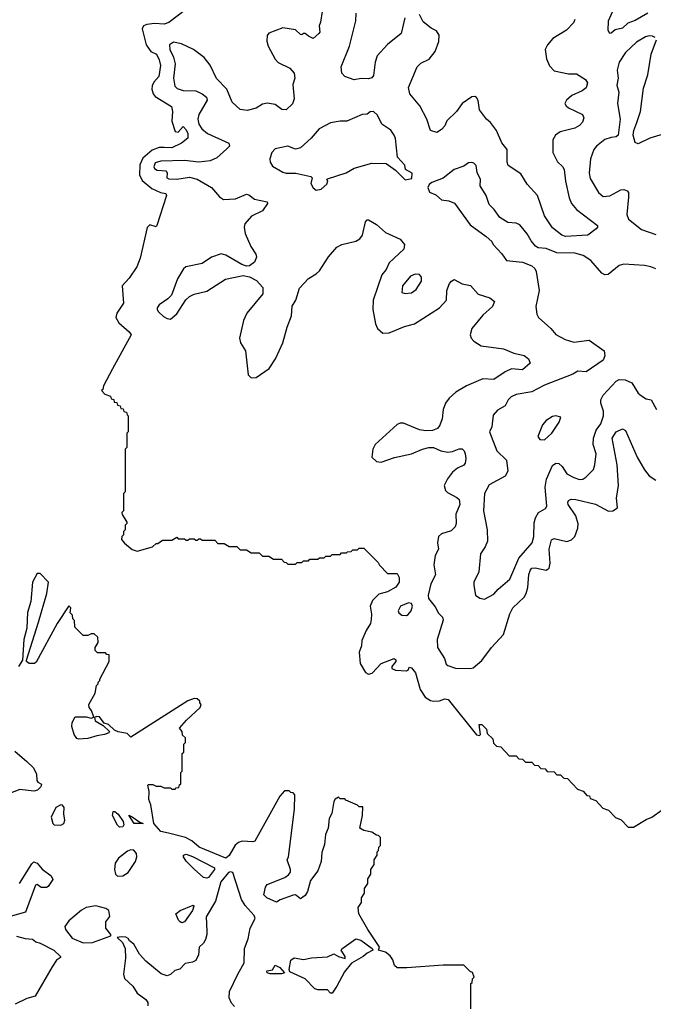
# Model space of a CAD drawing. Extents: x 2143765 to 2212931, y 878955 to 1017455.
# Tile 256 of 256: x 2184415 to 2188410, y 981294 to 987503. Entities that reach past the tile are written whole.
import ezdxf

# ---------------------------------------------------------------- set-up
doc = ezdxf.new("R2010")
doc.units = 0

msp = doc.modelspace()

# ---------------------------------------------------------------- linework, layer by layer
at = {"layer": '0CON20XD'}
for points in [[(2185513.3, 987605), (2185355.5, 987484.5), (2185325.8, 987474.2), (2185265, 987478.2), (2185216.8, 987473.2), (2185196.6, 987463.4), (2185187.8, 987445), (2185212.2, 987345), (2185241.6, 987301.6), (2185277, 987285), (2185295, 987248.9), (2185303.5, 987215), (2185292.4, 987145), (2185260.8, 987109.2), (2185249.7, 987085), (2185247.3, 987065), (2185255.6, 987035), (2185268.7, 987018.6), (2185372.9, 986955), (2185378.6, 986925), (2185373.9, 986863.9), (2185395, 986797.5), (2185415, 986793.8), (2185445, 986828.6), (2185465, 986809.2), (2185475.7, 986784.3), (2185474.6, 986755), (2185436.2, 986723.8), (2185374.3, 986695), (2185325, 986697.4), (2185295, 986697.3), (2185250.8, 986679.2), (2185191.1, 986628.9), (2185171.9, 986588.1), (2185170.5, 986525), (2185188.2, 986488.2), (2185248.7, 986438.7), (2185303.1, 986413.1), (2185336.9, 986406.9), (2185341.4, 986395), (2185280, 986205), (2185275, 986197.5), (2185235, 986210), (2185218.3, 986191.7), (2185175, 986000), (2185154, 985945), (2185106, 985874), (2185060.5, 985825), (2185069.5, 985715), (2185027.2, 985652.8), (2185021.8, 985625), (2185040.8, 985590.8), (2185106, 985535), (2185117.5, 985515), (2184999.3, 985300.7), (2184942.5, 985195), (2184938.3, 985171.7), (2184930, 985165), (2184951.7, 985141.7), (2184988.3, 985128.3), (2184991.7, 985111.7), (2185008.3, 985108.3), (2185011.7, 985091.7), (2185028.3, 985088.3), (2185031.7, 985071.7), (2185048.3, 985068.3), (2185051.7, 985051.7), (2185068.3, 985048.3), (2185071.7, 985031.7), (2185088.3, 985028.3), (2185091.7, 985011.7), (2185100, 985005), (2185100, 984905), (2185090, 984895), (2185090, 984805), (2185080, 984795), (2185080, 984525), (2185070, 984515), (2185070, 984405), (2185060, 984395), (2185061.7, 984381.7), (2185090, 984335), (2185090, 984325), (2185080, 984315), (2185080, 984285), (2185070, 984275), (2185070, 984255), (2185060, 984245), (2185057.5, 984225), (2185075, 984202.5), (2185125, 984162.5), (2185155, 984152.5), (2185251.7, 984178.3), (2185275, 984200), (2185285, 984200), (2185315, 984220), (2185375, 984220), (2185405, 984240), (2185415, 984230), (2185455, 984230), (2185465, 984220), (2185475, 984220), (2185485, 984230), (2185515, 984230), (2185525, 984220), (2185535, 984220), (2185545, 984230), (2185555, 984230), (2185565, 984220), (2185645, 984220), (2185665, 984200), (2185705, 984200), (2185735, 984180), (2185785, 984180), (2185805, 984160), (2185845, 984160), (2185875, 984140), (2185925, 984140), (2185945, 984120), (2185985, 984120), (2186015, 984100), (2186065, 984100), (2186081.7, 984081.7), (2186095, 984080), (2186105, 984070), (2186155, 984070), (2186165, 984080), (2186195, 984080), (2186205, 984090), (2186235, 984090), (2186245, 984100), (2186295, 984100), (2186305, 984110), (2186335, 984110), (2186345, 984120), (2186375, 984120), (2186385, 984130), (2186435, 984130), (2186445, 984140), (2186475, 984140), (2186481.7, 984148.3), (2186505, 984150), (2186515, 984160), (2186545, 984160), (2186555, 984170), (2186585, 984170), (2186675, 984080), (2186683.6, 984063.6), (2186735, 984010), (2186795, 984010), (2186806.7, 983985), (2186807.3, 983955), (2186787.5, 983925), (2186735, 983894.3), (2186679, 983881), (2186639.8, 983840.2), (2186624.7, 983805), (2186632.9, 983755), (2186631.4, 983721.4), (2186626.5, 983695), (2186599.3, 983650.7), (2186571.9, 983588.1), (2186569.7, 983555), (2186554.8, 983515), (2186562.6, 983442.6), (2186595.3, 983385.3), (2186615, 983376.2), (2186638.1, 983381.9), (2186695, 983442.5), (2186776.7, 983475), (2186786.5, 983466.5), (2186785.7, 983455), (2186761.2, 983425), (2186761.7, 983411.7), (2186785, 983402), (2186853.9, 983396.1), (2186865.7, 983404.3), (2186870.5, 983419.5), (2186885, 983415.6), (2186909.7, 983385), (2186939.8, 983279.8), (2186970.8, 983230.8), (2187005, 983210.8), (2187025, 983206.5), (2187063, 983207), (2187095, 983220), (2187116.1, 983216.1), (2187295, 982992.5), (2187315, 982990), (2187320, 982995), (2187312.5, 983057.5), (2187328.3, 983058.3), (2187358.3, 983028.3), (2187361.7, 983001.7), (2187398.3, 982968.3), (2187401.7, 982941.7), (2187421.7, 982921.7), (2187448.3, 982918.3), (2187501.7, 982861.7), (2187545, 982860), (2187561.7, 982841.7), (2187585, 982840), (2187605, 982820), (2187645, 982820), (2187661.7, 982801.7), (2187685, 982800), (2187701.7, 982781.7), (2187728.3, 982778.3), (2187741.7, 982761.7), (2187785, 982760), (2187801.7, 982741.7), (2187825, 982740), (2187845, 982720), (2187868.3, 982718.3), (2187931.7, 982651.7), (2187968.3, 982638.3), (2187991.7, 982611.7), (2188008.3, 982608.3), (2188011.7, 982591.7), (2188048.3, 982578.3), (2188091.7, 982531.7), (2188128.3, 982518.3), (2188171.7, 982471.7), (2188208.3, 982458.3), (2188251.7, 982411.7), (2188285, 982410), (2188365, 982460), (2188400, 982475), (2188465, 982520)], [(2186321.5, 987555), (2186312.1, 987487.9), (2186302.9, 987465), (2186306.9, 987425), (2186300.8, 987415), (2186265, 987384), (2186235, 987398), (2186215, 987416), (2186204, 987416), (2186195, 987407.5), (2186185, 987410), (2186155, 987439.2), (2186075, 987451.5), (2185985, 987418.1), (2185975, 987403.3), (2185972.9, 987367.1), (2185981.4, 987335), (2186025, 987253.8), (2186045, 987233.2), (2186117.6, 987197.6), (2186145.4, 987165), (2186149.7, 987135), (2186137.2, 987095), (2186145.9, 987004.1), (2186135, 986971.4), (2186094.3, 986934.3), (2186067.6, 986937.6), (2186025, 986968.6), (2185975, 986975.6), (2185945, 986970.8), (2185906.7, 986945), (2185849.7, 986930.3), (2185805, 986937.5), (2185755, 986982.5), (2185720.5, 987065), (2185655, 987131.4), (2185616.3, 987216.3), (2185578.2, 987265), (2185510, 987315), (2185435, 987350.7), (2185385, 987360.5), (2185359.2, 987345), (2185360.9, 987315), (2185385.7, 987265.7), (2185395.2, 987225.2), (2185385.4, 987135), (2185393.9, 987083.9), (2185408.8, 987068.8), (2185445, 987055.9), (2185525, 987053.4), (2185565.2, 987035.2), (2185592.5, 987015), (2185596.4, 986995), (2185544.3, 986905), (2185538.8, 986875), (2185544, 986845), (2185562.9, 986815), (2185599.5, 986785), (2185733.1, 986725), (2185736.9, 986705), (2185721.1, 986688.9), (2185657.2, 986632.8), (2185615, 986612.6), (2185545, 986603.5), (2185455, 986615.8), (2185305, 986611.1), (2185269.5, 986600.5), (2185260.6, 986575), (2185264.7, 986564.7), (2185281.2, 986555), (2185339.1, 986549.1), (2185345.4, 986535), (2185343.3, 986505), (2185355, 986499.1), (2185405, 986498.2), (2185485, 986509.6), (2185535, 986496.5), (2185625.2, 986445.2), (2185675.4, 986385.4), (2185700, 986370), (2185775, 986373.1), (2185845, 986401.8), (2185858.8, 986398.8), (2185895, 986370.2), (2185975.3, 986355.3), (2185976.5, 986343.5), (2185945, 986296.9), (2185876.1, 986263.9), (2185835.3, 986215), (2185830.3, 986195), (2185836.5, 986155), (2185871.8, 986071.8), (2185903.3, 986025), (2185908.6, 986005), (2185895.6, 985974.4), (2185865, 985950.6), (2185845, 985948.9), (2185815, 985958.9), (2185715, 986018.5), (2185685, 986026.5), (2185623.6, 986006.4), (2185565.5, 985964.5), (2185463.3, 985945), (2185447.7, 985932.3), (2185410.7, 985869.3), (2185371.2, 985765), (2185348.3, 985741.7), (2185293.8, 985705), (2185281.2, 985685), (2185282, 985675), (2185290.3, 985660.3), (2185322.1, 985632.1), (2185345, 985618), (2185365, 985614), (2185405, 985647.5), (2185463.6, 985736.4), (2185485, 985757.5), (2185515, 985772.9), (2185595, 985790.8), (2185713.2, 985866.8), (2185825, 985890), (2185865, 985881.9), (2185908.9, 985858.9), (2185947.3, 985815), (2185947.5, 985775), (2185846.8, 985653.2), (2185826.9, 985605), (2185800.6, 985495), (2185807.5, 985465), (2185839.3, 985415), (2185855, 985262.5), (2185874.3, 985244.3), (2185905, 985247.1), (2185987.6, 985302.4), (2186026.9, 985365), (2186073.9, 985466.1), (2186101.1, 985565), (2186128.6, 985635), (2186133.6, 985696.4), (2186156.6, 985733.4), (2186180, 985810), (2186235, 985871.9), (2186285, 985900.5), (2186305, 985919.4), (2186362.6, 986007.4), (2186415, 986068.6), (2186446.1, 986086.1), (2186535, 986105.8), (2186559.7, 986120.3), (2186576.9, 986145), (2186595, 986228.8), (2186605, 986241.2), (2186615, 986241.2), (2186665, 986211.1), (2186720.7, 986160.7), (2186815, 986119.2), (2186840.8, 986085), (2186838, 986055), (2186745, 985969.1), (2186725, 985928.1), (2186698.2, 985895), (2186643.5, 985735), (2186641.8, 985675), (2186657.9, 985585), (2186671.4, 985555), (2186705, 985526.9), (2186745, 985528.9), (2186841.7, 985568.2), (2186905, 985584.6), (2187062.9, 985685), (2187106.1, 985735), (2187109.2, 985795), (2187125, 985838.9)], [(2186844.2, 987515), (2186819.3, 987415), (2186735, 987346.6), (2186669.8, 987275), (2186657.3, 987235), (2186645, 987150), (2186635, 987135.7), (2186615, 987129.1), (2186568.2, 987131.8), (2186525, 987123.6), (2186465.4, 987145.4), (2186446.3, 987166.3), (2186442.9, 987205), (2186494.7, 987335), (2186534.2, 987495), (2186537.6, 987545)], [(2187916.2, 987505), (2187906, 987484), (2187862.9, 987437.1), (2187776.9, 987385), (2187742.2, 987345), (2187728.9, 987315), (2187736.8, 987256.8), (2187755, 987211.4), (2187785, 987180), (2187875, 987161.8), (2187925, 987161.8), (2187982.5, 987125), (2187994.4, 987105), (2187986.3, 987073.7), (2187960.8, 987055), (2187895.6, 987025), (2187863.3, 986995), (2187853.1, 986975), (2187859.8, 986959.8), (2187876.3, 986946.3), (2187964, 986905), (2187971.1, 986885), (2187963.6, 986856.4), (2187945, 986836.5), (2187915, 986817.9), (2187823.3, 986796.8), (2187793.6, 986775), (2187776.2, 986745), (2187777.5, 986665), (2187805, 986606.9), (2187838.1, 986578.1), (2187848.7, 986558.7), (2187856.9, 986485), (2187880.6, 986380.6), (2187895, 986344.4), (2187925.2, 986305.2), (2188058.8, 986205), (2188058.8, 986195), (2188050, 986185), (2187996.3, 986143.7), (2187856.7, 986135), (2187832.9, 986145), (2187775, 986191.1), (2187725, 986267.1), (2187679.3, 986395), (2187613.8, 986465), (2187575, 986531.8), (2187494, 986584), (2187487.7, 986605), (2187487.9, 986685), (2187455, 986725.6), (2187422.3, 986805), (2187384, 986854), (2187358.1, 986875), (2187315, 986933.8), (2187305, 986993.8), (2187295, 987012.9), (2187285, 987018.9), (2187265, 987015.5), (2187205, 986973.5), (2187168.7, 986925), (2187107.9, 986865), (2187095, 986834.2), (2187075, 986810), (2187045, 986792.5), (2187004.4, 986805), (2186981.4, 986875), (2186938.7, 986958.7), (2186875, 987034.4), (2186865.9, 987075), (2186921.9, 987205), (2186945, 987228.6), (2186996.9, 987255), (2187035, 987303.3), (2187057.2, 987365), (2187059.6, 987405), (2187043.6, 987433.6), (2187009.7, 987449.7), (2186958.7, 987488.7), (2186935.2, 987535.2)], [(2188375.5, 987544.5), (2188295, 987498), (2188248.5, 987481.5), (2188215, 987450.5), (2188170.4, 987439.6), (2188145, 987417.1), (2188135, 987415.8), (2188124.6, 987435), (2188127.1, 987495), (2188169, 987591)], [(2188421.2, 987391.2), (2188405, 987399.2), (2188385, 987401.4), (2188360, 987395), (2188305, 987361.9), (2188234.4, 987295), (2188195.6, 987235), (2188182.7, 987185), (2188188.5, 987135), (2188180.3, 987090.3), (2188192, 987045), (2188184.2, 986975), (2188202.2, 986875), (2188188.1, 986775), (2188175.9, 986764.1), (2188145, 986760.9), (2188105, 986746.7), (2188051.9, 986705), (2188035.5, 986685), (2188013.5, 986625), (2188006.7, 986535), (2188011.5, 986501.5), (2188065, 986414), (2188095, 986388.6), (2188135, 986391.8), (2188205, 986429.5), (2188225, 986431.1), (2188245, 986423.8), (2188252.9, 986412.9), (2188254.5, 986384.5), (2188243.5, 986275), (2188254.5, 986245), (2188335, 986179.5), (2188425, 986149.4)], [(2188508.9, 986791.1), (2188388, 986755), (2188315, 986720.5), (2188295, 986729.2), (2188282.9, 986775), (2188286.7, 986805), (2188305.3, 986855), (2188329.6, 986925), (2188348.8, 987071.2), (2188374.6, 987155), (2188397.3, 987285), (2188430, 987375)], [(2186285, 986427.5), (2186315, 986433.3), (2186352.5, 986465), (2186357.5, 986487.5), (2186350, 986495), (2186355, 986500), (2186473.7, 986536.3), (2186525, 986567.1), (2186635, 986598), (2186725, 986596.2), (2186783.8, 986555), (2186845, 986493.3), (2186888.3, 986501.7), (2186890, 986535), (2186847.5, 986557.5), (2186843.3, 986585), (2186796.4, 986636.4), (2186783.6, 986753.6), (2186776, 986775), (2186755.5, 986805.5), (2186699.2, 986845), (2186671.7, 986901.7), (2186646.2, 986925), (2186625, 986922.5), (2186605, 986907.5), (2186574.5, 986905.5), (2186477.1, 986862.9), (2186436.1, 986863.9), (2186375, 986853.3), (2186302.5, 986815), (2186252.5, 986755), (2186186.1, 986693.9), (2186155, 986686.7), (2186105, 986706.2), (2186025, 986688.8), (2186004.3, 986665.7), (2185991.2, 986625), (2185993.8, 986605), (2186010, 986580), (2186075, 986541.9), (2186095, 986535.7), (2186155.6, 986535.6), (2186250, 986515), (2186260, 986505), (2186250.7, 986470.7), (2186265, 986442.5), (2186285, 986427.5)], [(2188425, 985931.5), (2188393.5, 985943.5), (2188355, 985952.2), (2188225, 985961.2), (2188195, 985951.9), (2188125, 985895.7), (2188105, 985894.2), (2188086, 985905), (2188017.1, 985985), (2187968, 986015), (2187915, 986031.5), (2187801.9, 986031.9), (2187735, 986059.1), (2187684.5, 986064.5), (2187668, 986075), (2187639.4, 986109.4), (2187615, 986153.3), (2187569.1, 986209.1), (2187545, 986220), (2187492.5, 986225), (2187443.3, 986255), (2187406.8, 986306.8), (2187375, 986337.5), (2187356.2, 986395), (2187318.8, 986455), (2187320, 986495), (2187300, 986540), (2187294.2, 986584.2), (2187278.3, 986598.3), (2187265, 986601.4), (2187245, 986599.4), (2187215, 986580), (2187155, 986557.5), (2187085.7, 986504.3), (2187013.9, 986476.1), (2186997, 986463), (2186987.5, 986445), (2187000, 986415), (2187038.8, 986398.8), (2187075, 986366.7), (2187121.2, 986361.2), (2187155.6, 986345.6), (2187255, 986210), (2187356.7, 986135), (2187392.5, 986105), (2187400, 986085), (2187455, 986026.2), (2187484.3, 985984.3), (2187585, 985974.3), (2187645, 985950), (2187663.8, 985933.8), (2187672.2, 985915), (2187691.4, 985795), (2187669.1, 985695), (2187675.6, 985645.6), (2187686.2, 985625), (2187764.7, 985554.7), (2187795, 985517.1), (2187855, 985485.7), (2187909.7, 985469.7), (2188005, 985481.2), (2188101.2, 985415), (2188103.9, 985383.9), (2188094, 985355), (2187987.6, 985282.4), (2187935, 985286.2), (2187901.9, 985268.1), (2187725, 985199.3), (2187675, 985172.9), (2187645, 985155.4), (2187545, 985138.9), (2187512.9, 985125), (2187495, 985105.8), (2187475, 985068.1), (2187428.6, 985041.4), (2187400.3, 985009.7), (2187391.4, 984935), (2187377.1, 984905), (2187423.1, 984785), (2187485.5, 984725), (2187492.5, 984655), (2187475.4, 984624.6), (2187375, 984570), (2187345.5, 984515), (2187339.6, 984405), (2187362.2, 984285), (2187363.8, 984215), (2187350.8, 984179.2), (2187320.8, 984135), (2187309.1, 984020.9), (2187279.2, 983955), (2187277.5, 983935), (2187290, 983875), (2187316.1, 983856.1), (2187345, 983848.8), (2187405, 983880), (2187431.7, 983911.7), (2187504.5, 983975), (2187562.4, 984107.6), (2187646.3, 984203.7), (2187657.6, 984245), (2187659.6, 984330.4), (2187667.9, 984362.1), (2187685.2, 984394.8), (2187730.4, 984419.6), (2187738.9, 984435), (2187728.1, 984555), (2187737.6, 984605), (2187775, 984692.7), (2187795, 984706.9), (2187813.4, 984703.4), (2187834.5, 984685), (2187865, 984638.5), (2187908.8, 984615), (2187945.6, 984604.4), (2187965, 984605.8), (2187985, 984617.1), (2188033, 984667), (2188042.3, 984695), (2188049.1, 984765), (2188030.9, 984825), (2188032.3, 984865), (2188049.8, 984915), (2188079.7, 984955), (2188096.7, 985005), (2188096, 985035), (2188078.8, 985085), (2188080.3, 985105), (2188093.8, 985135), (2188176.9, 985223.1), (2188195, 985233.5), (2188232.4, 985232.4), (2188274, 985214), (2188315, 985148.6), (2188335, 985130), (2188365, 985112.9), (2188396, 985105), (2188430.8, 985045)], [(2187125, 985838.9), (2187136.7, 985855), (2187155, 985864.6), (2187205, 985837.5), (2187257.3, 985827.3), (2187305, 985771.8), (2187378.5, 985748.5), (2187408, 985725), (2187396.7, 985693.3), (2187335, 985640.4), (2187266.2, 985555), (2187256.4, 985515), (2187262.5, 985495), (2187278.1, 985475), (2187325, 985447.1), (2187465, 985427.3), (2187530.9, 985400.9), (2187596.7, 985385), (2187623.3, 985365), (2187633, 985337), (2187585, 985295.7), (2187515, 985300.9), (2187477.1, 985282.9), (2187405, 985233.8), (2187335, 985239.1), (2187232.9, 985195), (2187165.7, 985155), (2187122.7, 985117.3), (2187099.4, 985085), (2187084.5, 985045), (2187077.8, 984985), (2187064.5, 984945), (2187049.2, 984925), (2187018, 984912), (2186975, 984909.4), (2186935, 984915.6), (2186835, 984957.7), (2186815, 984958.2), (2186795, 984950.4), (2186655.6, 984825), (2186641.1, 984795), (2186634.4, 984745), (2186665, 984717.1), (2186695, 984712.2), (2186778, 984742), (2186885.4, 984764.6), (2186955, 984795.7), (2186995.5, 984804.5), (2187025, 984804.5), (2187071.2, 984785), (2187115, 984775.4), (2187145, 984780), (2187185, 984797.1), (2187205, 984797.3), (2187217.3, 984785), (2187223.5, 984765), (2187228.2, 984735), (2187223.9, 984706.1), (2187215, 984694.4), (2187175, 984675.5), (2187145, 984650.6), (2187112.2, 984607.8), (2187091.5, 984565), (2187100, 984535), (2187111.7, 984521.7), (2187170.8, 984490.8), (2187185, 984477.1), (2187189.2, 984445), (2187165.4, 984385), (2187166.5, 984325), (2187160.6, 984305), (2187135, 984279.5), (2187075, 984260), (2187055.9, 984244.1), (2187050, 984205), (2187055.7, 984165), (2187035.7, 984124.3), (2187027.1, 984065), (2187037.5, 984002.5), (2187006.7, 983945), (2186991.4, 983875), (2186992.5, 983852.5), (2187035, 983800), (2187055, 983761.2), (2187080, 983735), (2187085.8, 983715.8), (2187046.5, 983595), (2187049.4, 983545), (2187094.4, 983475), (2187105, 983438.8), (2187115, 983430.8), (2187163.4, 983413.4), (2187255, 983411.5), (2187275, 983416.5), (2187328.8, 983461.2), (2187390.5, 983545), (2187465.8, 983625), (2187505.7, 983755.7), (2187524.5, 983795), (2187595, 983861.9), (2187609.2, 983885), (2187618.3, 983921.7), (2187625.2, 984005), (2187635.3, 984034.7), (2187645, 984043.6), (2187665, 984046.2), (2187735, 984032.5), (2187754.4, 984045), (2187758.9, 984075), (2187754.1, 984165), (2187767.5, 984222.5), (2187785, 984230.6), (2187865, 984211.9), (2187895, 984223.3), (2187915.6, 984245), (2187935, 984296.7), (2187935.4, 984324.6), (2187921.1, 984375), (2187874.3, 984445.7), (2187870.6, 984459.4), (2187875, 984471.2), (2187891.5, 984478.5), (2187922.4, 984477.6), (2188045, 984448.2), (2188126.8, 984403.2), (2188155, 984405.8), (2188184.2, 984425), (2188177.3, 984485), (2188190, 984565), (2188181.8, 984695), (2188150.8, 984865), (2188175, 984904.4), (2188215, 984922.5), (2188235, 984913.3), (2188308.2, 984745), (2188354.7, 984664.7), (2188385, 984626.4), (2188425, 984599.6)], [(2186846.1, 985776.1), (2186885, 985781.4), (2186915, 985802.5), (2186948.6, 985855), (2186948.8, 985878.8), (2186935, 985896.2), (2186907.7, 985897.7), (2186878.8, 985885), (2186828.8, 985825), (2186825, 985783.3), (2186846.1, 985776.1)], [(2187725, 984854.2), (2187771.1, 984895), (2187815.7, 984964.3), (2187826, 984996), (2187795.9, 985005.9), (2187775, 985001.2), (2187735, 984976), (2187712.1, 984947.9), (2187681.2, 984875), (2187695, 984856.2), (2187725, 984854.2)], [(2186855, 981523.8), (2186795, 981524), (2186778.9, 981538.9), (2186768, 981575), (2186750.7, 981600.7), (2186722.1, 981622.1), (2186678, 981635), (2186682.7, 981655), (2186678.2, 981665), (2186610, 981765), (2186553.3, 981865), (2186550, 981905), (2186570, 981935), (2186570, 981965), (2186590, 981995), (2186590, 982025), (2186610, 982055), (2186610, 982085), (2186630, 982115), (2186630, 982145), (2186650, 982175), (2186650, 982205), (2186670, 982235), (2186670, 982255), (2186677, 982263), (2186680, 982285), (2186690, 982295), (2186690, 982345), (2186678.3, 982358.3), (2186665, 982360), (2186635, 982380), (2186585, 982390), (2186560, 982405), (2186576.7, 982485), (2186578.3, 982538.3), (2186555, 982540), (2186545, 982550), (2186471.7, 982581.7), (2186465, 982590), (2186435, 982590), (2186425, 982600), (2186405, 982586.7), (2186395, 982572.5), (2186382.4, 982497.6), (2186365.5, 982465), (2186360.7, 982405), (2186344, 982365), (2186337.6, 982302.4), (2186319.2, 982250.8), (2186315.2, 982194.8), (2186295.2, 982135), (2186248.2, 982075), (2186229.1, 982005), (2186215, 981980.5), (2186185, 981960), (2186155, 981983.8), (2186138.3, 981981.7), (2186057.6, 981952.4), (2186035, 981937.5), (2185973.8, 981965), (2185954.5, 981985), (2185965, 982032.5), (2185975, 982050), (2186086.1, 982093.9), (2186109.3, 982110.7), (2186121.7, 982128.3), (2186122.5, 982145), (2186102.5, 982205), (2186110, 982225), (2186147.5, 982525), (2186150, 982615), (2186138.3, 982628.3), (2186125, 982630), (2186115, 982640), (2186085, 982640), (2186055, 982606.2), (2185897, 982323), (2185885, 982317.8), (2185817.8, 982322.2), (2185794.8, 982315.2), (2185773.1, 982296.9), (2185735, 982233.2), (2185715, 982215.6), (2185547.5, 982285), (2185500, 982325), (2185460, 982345), (2185352.3, 982372.3), (2185305, 982384.7), (2185261.5, 982435), (2185241.7, 982551.7), (2185230, 982585), (2185230.8, 982635), (2185222.5, 982675), (2185225, 982680), (2185255, 982680), (2185275, 982670), (2185305, 982670), (2185325, 982660), (2185365, 982660), (2185375, 982650), (2185395, 982650), (2185401.7, 982658.3), (2185418.3, 982661.7), (2185421.7, 982678.3), (2185430, 982685), (2185430, 982755), (2185440, 982765), (2185440, 982875), (2185450, 982885), (2185450, 982935), (2185460, 982945), (2185460, 982975), (2185441.7, 982991.7), (2185440, 983015), (2185422.5, 983035), (2185466.7, 983085), (2185552.5, 983165), (2185560, 983185), (2185550, 983195), (2185550, 983205), (2185535, 983220), (2185515, 983223.3), (2185475, 983206.9), (2185115, 982979.6), (2185092.7, 983002.7), (2185035, 983013), (2185012.9, 983022.9), (2184975, 983059.1), (2184947.3, 983067.3), (2184917.4, 983107.4), (2184901.1, 983108.9), (2184886.7, 983103.3), (2184891.5, 983081.5), (2184941.5, 983051.5), (2184981.5, 983015), (2184977.8, 983005), (2184950.6, 982995), (2184902.1, 982987.9), (2184845, 982969.6), (2184785.4, 982965.4), (2184775, 982969.2), (2184758.6, 982995), (2184744.2, 983045), (2184745, 983070), (2184765, 983107.5), (2184835, 983106.2), (2184865, 983098), (2184882.5, 983105), (2184867.3, 983147.3), (2184853.3, 983165), (2184850, 983185), (2184890, 983255), (2184900, 983305), (2184910, 983315), (2184910, 983325), (2184920, 983335), (2184920, 983345), (2184980, 983455), (2184978.3, 983498.3), (2184965, 983500), (2184955, 983510), (2184905, 983510), (2184890, 983525), (2184890, 983545), (2184910, 983575), (2184908.3, 983608.3), (2184885, 983630), (2184865, 983630), (2184845, 983620), (2184815, 983620), (2184761.7, 983671.7), (2184760, 983715), (2184750, 983725), (2184748.3, 983748.3), (2184733, 983763), (2184737.5, 983795), (2184725, 983806.7), (2184652.2, 983695), (2184518.8, 983451.2), (2184507.7, 983442.3), (2184475, 983444), (2184457.9, 983455), (2184457.1, 983465), (2184534.3, 983704.3), (2184585.6, 983885), (2184596.7, 983955), (2184545, 984010), (2184525, 984010), (2184495, 983956.7), (2184484.6, 983835), (2184464, 983765), (2184459.7, 983665), (2184441.8, 983595), (2184432.1, 983465), (2184406.7, 983425)], [(2186853.9, 983746.1), (2186865, 983752), (2186883.8, 983775), (2186892.5, 983805), (2186885, 983822.5), (2186865.7, 983825.7), (2186816.7, 983805), (2186801.2, 983775), (2186805, 983763.3), (2186825, 983748), (2186853.9, 983746.1)], [(2184385, 982890), (2184460, 982825), (2184502.5, 982785), (2184520, 982745), (2184523.3, 982705), (2184530, 982695), (2184552.9, 982682.9), (2184548.8, 982665), (2184528.2, 982645), (2184505, 982638.2), (2184415, 982648.6), (2184312.3, 982607.7)], [(2184675, 982423.8), (2184692.5, 982435), (2184700, 982455), (2184693.8, 982495), (2184695.8, 982535), (2184685, 982550), (2184675, 982551.2), (2184642.5, 982535), (2184613.3, 982475), (2184623.8, 982435), (2184632.5, 982425), (2184675, 982423.8)], [(2185045, 982410), (2185032.7, 982422.7), (2185000.8, 982485), (2185005, 982510), (2185015, 982510), (2185035, 982493.8), (2185066.6, 982446.6), (2185071.5, 982425), (2185065, 982413.9), (2185045, 982410)], [(2185185, 982433.3), (2185136, 982435), (2185104.1, 982485.9), (2185125, 982477.1), (2185171.8, 982441.8), (2185192.5, 982435), (2185185, 982433.3)], [(2185032.5, 982102.5), (2185065, 982104.2), (2185098.6, 982125), (2185144.4, 982195), (2185154.3, 982225), (2185151.9, 982245), (2185135, 982266.9), (2185115, 982268.5), (2185095, 982260), (2185038.6, 982215), (2185016.9, 982185), (2185013.3, 982145), (2185018.8, 982115), (2185032.5, 982102.5)], [(2184414.3, 982055.7), (2184491.2, 982178.8), (2184505, 982192.1), (2184524.5, 982185), (2184555.9, 982145.9), (2184613.6, 982105), (2184625, 982080), (2184595, 982036.7), (2184585, 982031.2), (2184550.7, 982030.7), (2184525, 982048.8), (2184514.5, 982045.5), (2184452.2, 981875), (2184325, 981840)], [(2185595, 982088.9), (2185574.3, 982094.3), (2185515.8, 982145.8), (2185465, 982197.5), (2185447.5, 982225), (2185447.5, 982235), (2185465, 982240), (2185505, 982226.7), (2185642.7, 982155), (2185642.8, 982145), (2185605, 982093.6), (2185595, 982088.9)], [(2185770.3, 981280.3), (2185751.1, 981301.1), (2185735.6, 981335), (2185738.2, 981375), (2185790, 981485), (2185831.2, 981555), (2185832.7, 981645), (2185855, 981706.7), (2185868.8, 981775), (2185899.1, 981835), (2185892.7, 981855), (2185836.8, 981916.8), (2185814, 981954), (2185758.8, 982125), (2185745, 982130), (2185732, 982125), (2185684, 982066), (2185650.4, 981945), (2185591.5, 981845), (2185594.3, 981755), (2185595.8, 981735), (2185587.2, 981702.8), (2185575, 981680.5), (2185545.7, 981654.3), (2185542.5, 981605), (2185525, 981571.2), (2185505, 981560.4), (2185458.7, 981551.3), (2185425, 981516.2), (2185393, 981507), (2185365, 981481.2), (2185345, 981473.8), (2185306.9, 981486.9), (2185211.2, 981565), (2185170.2, 981610.2), (2185135, 981673.3), (2185107.5, 981695), (2185099.3, 981709.3), (2185085, 981717.5), (2185055, 981720), (2185030, 981715), (2185064.1, 981684.1), (2185079.2, 981645), (2185081.1, 981585), (2185069.5, 981485), (2185075, 981456.2), (2185127.8, 981407.8), (2185155.8, 981365), (2185210, 981325), (2185222.5, 981305), (2185222.5, 981285)], [(2184815, 981681.1), (2184875, 981684.7), (2184990, 981725), (2184990, 981735), (2184957.5, 981775), (2184957.5, 981815), (2184983.3, 981846.7), (2184978, 981885), (2184958.8, 981898.8), (2184895.8, 981915.8), (2184835, 981904.4), (2184805, 981888.2), (2184725, 981820), (2184700, 981785), (2184704.2, 981765), (2184745, 981711.1), (2184815, 981681.1)], [(2185437.9, 981807.9), (2185425.8, 981815), (2185416, 981825), (2185400, 981865), (2185426.7, 981885), (2185508.8, 981918.8), (2185512.5, 981912.5), (2185504.5, 981885), (2185455, 981814.6), (2185437.9, 981807.9)], [(2184395, 981724.2), (2184448.5, 981708.5), (2184495, 981704.2), (2184517.6, 981687.6), (2184545, 981679.4), (2184630, 981635), (2184672.5, 981595), (2184671.7, 981588.3), (2184647, 981573), (2184619.3, 981530.7), (2184512.5, 981345), (2184460, 981330), (2184386.7, 981295)], [(2186385, 981364.6), (2186374.6, 981364.6), (2186355, 981385.6), (2186295, 981385.5), (2186275, 981391.3), (2186215.2, 981455.2), (2186118.7, 981498.7), (2186114.4, 981514.4), (2186125, 981572.5), (2186145, 981586.7), (2186205, 981577.5), (2186255, 981586.7), (2186355, 981592.5), (2186395, 981613.3), (2186425, 981595.7), (2186466.2, 981583.8), (2186466.2, 981595), (2186442.5, 981635), (2186447, 981643), (2186535, 981707.5), (2186565, 981699.2), (2186637.1, 981645), (2186642.5, 981635), (2186605, 981617.5), (2186581.5, 981595), (2186506.6, 981553.4), (2186462.1, 981497.9), (2186415, 981408.1), (2186385, 981364.6)], [(2186065, 981486.2), (2185995, 981486.4), (2185975, 981493.5), (2185973.1, 981505), (2186008.2, 981511.8), (2186025, 981540), (2186055, 981526.5), (2186085, 981492.9), (2186065, 981486.2)], [(2187260, 981265), (2187260, 981425), (2187268.3, 981431.7), (2187270, 981455), (2187280, 981465), (2187270, 981495), (2187255, 981500), (2187215, 981540), (2187085, 981541.2), (2186855, 981523.8)]]:
    msp.add_lwpolyline(points, dxfattribs=at)

doc.saveas('drawing.dxf')
